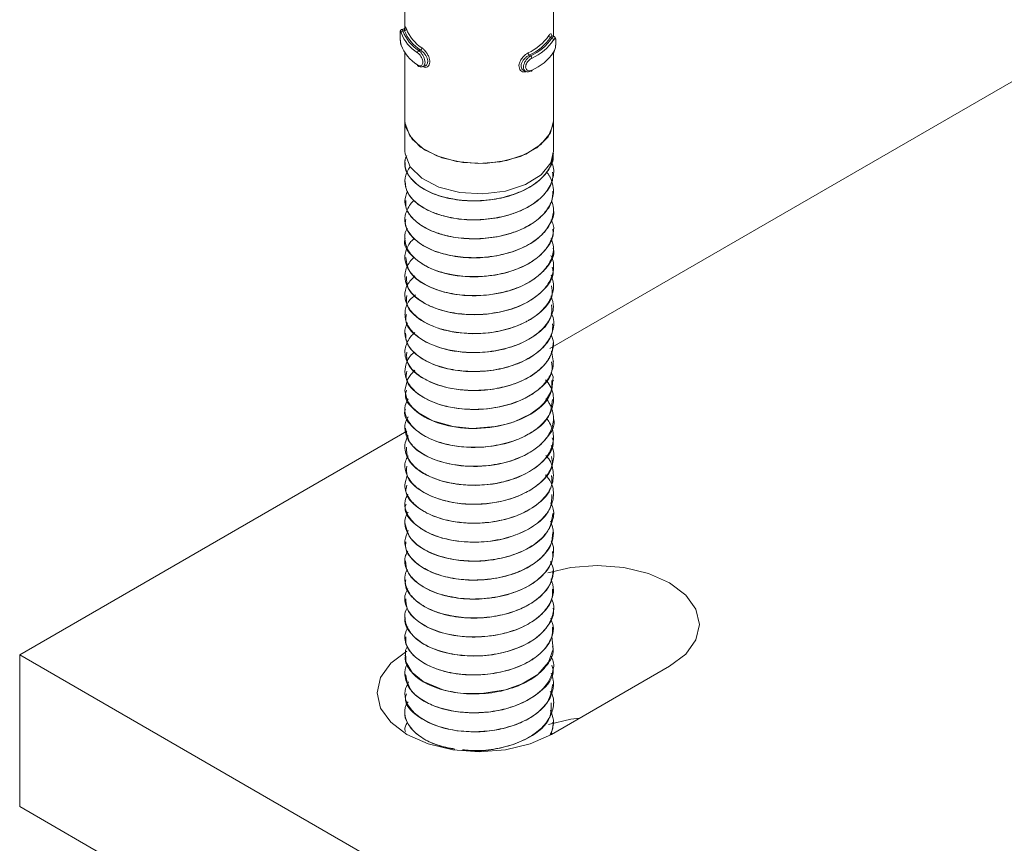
# Model space of a CAD drawing. Header units: millimetres. Extents: x -480 to 1549, y -2911 to -293.
# Tile 29 of 106: x -461 to -407, y -1795 to -1751. Entities that reach past the tile are written whole.
import ezdxf

# ---------------------------------------------------------------- set-up
doc = ezdxf.new("R2010")
doc.units = ezdxf.units.MM

msp = doc.modelspace()

# ---------------------------------------------------------------- linework, layer by layer
at = {"color": 7, "linetype": 'Continuous', "lineweight": 15}
for p, q in [((-363.716, -1729.349), (-431.969, -1768.75)), ((-439.781, -1747.925), (-439.781, -1751.502)), ((-431.781, -1751.942), (-431.781, -1747.912)), ((-439.833, -1751.54), (-439.952, -1751.572)), ((-439.802, -1751.641), (-439.886, -1751.664)), ((-431.941, -1752.009), (-431.864, -1752.039)), ((-431.743, -1751.957), (-431.853, -1751.914)), ((-438.945, -1752.684), (-439.029, -1752.708)), ((-439.781, -1752.824), (-439.781, -1756.487)), ((-433.077, -1752.959), (-433, -1752.989)), ((-431.781, -1756.487), (-431.781, -1752.811)), ((-438.831, -1753.58), (-438.712, -1753.547)), ((-433.36, -1753.792), (-433.25, -1753.836)), ((-439.781, -1756.487), (-439.781, -1758.12)), ((-431.781, -1758.12), (-431.781, -1756.487)), ((-431.781, -1758.235), (-431.781, -1758.227)), ((-439.781, -1758.737), (-439.781, -1758.745)), ((-431.781, -1759.256), (-431.781, -1759.248)), ((-439.781, -1759.758), (-439.781, -1759.766)), ((-431.781, -1760.276), (-431.781, -1760.268)), ((-439.781, -1760.779), (-439.781, -1760.787)), ((-431.781, -1761.297), (-431.781, -1761.289)), ((-439.781, -1761.799), (-439.781, -1761.807)), ((-431.781, -1762.318), (-431.781, -1762.31)), ((-439.781, -1762.82), (-439.781, -1762.828)), ((-431.781, -1763.339), (-431.781, -1763.33)), ((-439.781, -1763.841), (-439.781, -1763.849)), ((-431.781, -1764.359), (-431.781, -1764.351)), ((-439.781, -1764.861), (-439.781, -1764.869)), ((-431.781, -1765.38), (-431.781, -1765.372)), ((-439.781, -1765.882), (-439.781, -1765.89)), ((-431.781, -1766.4), (-431.781, -1766.393)), ((-439.781, -1766.903), (-439.781, -1766.91)), ((-431.781, -1767.421), (-431.781, -1767.413)), ((-439.781, -1767.923), (-439.781, -1767.932)), ((-431.781, -1768.442), (-431.781, -1768.434)), ((-439.781, -1768.944), (-439.781, -1768.952)), ((-431.781, -1769.462), (-431.781, -1769.454)), ((-439.781, -1769.965), (-439.781, -1769.972)), ((-431.781, -1770.483), (-431.781, -1770.475)), ((-439.781, -1770.986), (-439.781, -1770.993)), ((-431.781, -1771.504), (-431.781, -1771.496)), ((-439.781, -1772.006), (-439.781, -1772.014)), ((-431.781, -1772.525), (-431.781, -1772.516)), ((-439.684, -1773.205), (-460.529, -1785.238)), ((-439.781, -1773.027), (-439.781, -1773.035)), ((-431.781, -1773.545), (-431.781, -1773.537)), ((-439.781, -1774.047), (-439.781, -1774.056)), ((-431.781, -1774.566), (-431.781, -1774.558)), ((-439.781, -1775.068), (-439.781, -1775.076)), ((-431.781, -1775.586), (-431.781, -1775.578)), ((-439.781, -1776.089), (-439.781, -1776.096)), ((-431.781, -1776.607), (-431.781, -1776.599)), ((-439.781, -1777.11), (-439.781, -1777.117)), ((-431.781, -1777.628), (-431.781, -1777.62)), ((-439.781, -1778.13), (-439.781, -1778.139)), ((-431.781, -1778.649), (-431.781, -1778.641)), ((-439.781, -1779.151), (-439.781, -1779.159)), ((-431.781, -1779.669), (-431.781, -1779.661)), ((-439.781, -1780.171), (-439.781, -1780.18)), ((-431.781, -1780.69), (-431.781, -1780.682)), ((-439.781, -1781.192), (-439.781, -1781.2)), ((-431.781, -1781.711), (-431.781, -1781.703)), ((-439.781, -1782.213), (-439.781, -1782.221)), ((-431.781, -1782.732), (-431.781, -1782.723)), ((-439.781, -1783.233), (-439.781, -1783.242)), ((-431.781, -1783.752), (-431.781, -1783.744)), ((-439.781, -1784.254), (-439.781, -1784.262)), ((-431.781, -1784.773), (-431.781, -1784.765)), ((-460.529, -1785.238), (-354.463, -1846.469)), ((-460.529, -1793.404), (-460.529, -1785.238)), ((-439.781, -1785.275), (-439.781, -1785.283)), ((-431.892, -1789.524), (-425.528, -1785.85)), ((-431.781, -1785.794), (-431.781, -1785.785)), ((-439.781, -1786.296), (-439.781, -1786.304)), ((-431.781, -1786.814), (-431.781, -1786.806)), ((-439.781, -1787.316), (-439.781, -1787.324)), ((-431.781, -1787.834), (-431.781, -1787.827)), ((-439.781, -1788.337), (-439.781, -1788.345)), ((-431.781, -1788.855), (-431.781, -1788.847)), ((-439.781, -1789.358), (-439.781, -1789.366)), ((-431.888, -1789.383), (-431.871, -1789.513)), ((-460.529, -1793.404), (-354.463, -1854.634))]:
    msp.add_line(p, q, dxfattribs=at)
at = {"color": 8, "linetype": 'Continuous', "lineweight": 15, "flags": 128}
msp.add_lwpolyline([(-439.95, -1751.578), (-439.935, -1751.578), (-439.899, -1751.634), (-439.886, -1751.664), (-439.886, -1751.664), (-439.886, -1751.664)], dxfattribs=at)
at = {"color": 7, "linetype": 'Continuous', "lineweight": 15, "flags": 128}
for points in [[(-431.85, -1751.92), (-431.873, -1751.917), (-431.917, -1751.968), (-431.941, -1752.009), (-431.941, -1752.009), (-431.941, -1752.009)], [(-438.712, -1753.547), (-438.615, -1753.489), (-438.558, -1753.384), (-438.552, -1753.254), (-438.588, -1753.116), (-438.661, -1752.976), (-438.765, -1752.84), (-438.889, -1752.724), (-438.945, -1752.684), (-438.945, -1752.684), (-438.945, -1752.684)], [(-432.935, -1753.768), (-432.937, -1753.783), (-432.94, -1753.796), (-432.946, -1753.806), (-432.954, -1753.813), (-432.964, -1753.817), (-432.975, -1753.817), (-432.988, -1753.813), (-433, -1753.806)], [(-439.781, -1756.487), (-439.741, -1756.812), (-439.395, -1757.476), (-438.723, -1758.051), (-437.785, -1758.485), (-436.666, -1758.739), (-435.467, -1758.789), (-434.296, -1758.631), (-433.26, -1758.28), (-432.451, -1757.767), (-431.943, -1757.138), (-431.781, -1756.487)], [(-439.781, -1756.487), (-439.772, -1756.634), (-439.52, -1757.307), (-438.935, -1757.907), (-438.07, -1758.381), (-437.001, -1758.686), (-435.824, -1758.796), (-434.643, -1758.701), (-433.563, -1758.409), (-432.681, -1757.946), (-432.073, -1757.354), (-431.795, -1756.684), (-431.781, -1756.487)], [(-439.781, -1758.12), (-439.773, -1758.264), (-439.504, -1758.964), (-438.876, -1759.582), (-437.95, -1760.06), (-436.816, -1760.35), (-435.581, -1760.426), (-434.366, -1760.28), (-433.287, -1759.925), (-432.448, -1759.397), (-431.93, -1758.746), (-431.781, -1758.12)], [(-431.897, -1770.015), (-431.794, -1770.276), (-431.868, -1770.989), (-432.218, -1771.601), (-432.315, -1771.713), (-432.505, -1771.899), (-433.005, -1772.268), (-433.9, -1772.688), (-434.319, -1772.818), (-434.914, -1772.948), (-436.158, -1773.045), (-437.177, -1772.951), (-438.28, -1772.643), (-439.07, -1772.201), (-439.353, -1771.948), (-439.475, -1771.806), (-439.53, -1771.731), (-439.557, -1771.691), (-439.57, -1771.671), (-439.576, -1771.661), (-439.578, -1771.659), (-439.578, -1771.658), (-439.579, -1771.657), (-439.579, -1771.657), (-439.579, -1771.656), (-439.579, -1771.656), (-439.579, -1771.656), (-439.579, -1771.656), (-439.579, -1771.656), (-439.579, -1771.656), (-439.581, -1771.654), (-439.583, -1771.651), (-439.589, -1771.64), (-439.611, -1771.602), (-439.682, -1771.459), (-439.78, -1771.016), (-439.639, -1770.42), (-439.469, -1770.155), (-439.245, -1769.916), (-439.241, -1769.913)], [(-425.528, -1785.85), (-424.654, -1785.193), (-424.104, -1784.427), (-423.917, -1783.605), (-424.104, -1782.784), (-424.654, -1782.018), (-425.528, -1781.36), (-426.667, -1780.856), (-427.993, -1780.538), (-429.417, -1780.43), (-430.84, -1780.538), (-432.089, -1780.83)], [(-431.875, -1784.236), (-431.87, -1784.244), (-431.79, -1784.934), (-432.04, -1785.64), (-432.626, -1786.292), (-433.466, -1786.803), (-434.36, -1787.118), (-435.634, -1787.321), (-436.781, -1787.296), (-437.058, -1787.26), (-437.195, -1787.238), (-437.262, -1787.225), (-437.296, -1787.219), (-437.304, -1787.217), (-437.306, -1787.217), (-437.307, -1787.217), (-437.308, -1787.217), (-437.308, -1787.217), (-437.308, -1787.217), (-437.308, -1787.217), (-437.308, -1787.217), (-437.308, -1787.217), (-437.309, -1787.216), (-437.313, -1787.216), (-437.444, -1787.189), (-437.683, -1787.131), (-438.791, -1786.679), (-439.39, -1786.197), (-439.728, -1785.622), (-439.743, -1784.983), (-439.635, -1784.771)], [(-439.67, -1785.034), (-440.544, -1785.692), (-441.093, -1786.457), (-441.281, -1787.279), (-441.093, -1788.101), (-440.544, -1788.867), (-439.67, -1789.524), (-438.531, -1790.029), (-437.204, -1790.346), (-435.781, -1790.454), (-434.357, -1790.346), (-433.031, -1790.029), (-431.892, -1789.524)], [(-430.365, -1788.643), (-430.84, -1788.704), (-432.054, -1788.985)]]:
    msp.add_lwpolyline(points, dxfattribs=at)
at = {"color": 7, "linetype": 'Continuous', "lineweight": 15}
for centre, radius, start, end in [((-439.882, -1751.768), 0.104, 92.5423, 173.7597), ((-437.926, -1750.928), 2.094, 200.5906, 238.2112), ((-439.808, -1751.537), 0.105, 273.186, 353.7293), ((-437.756, -1750.834), 2.199, 201.5255, 237.2763), ((-437.708, -1750.761), 2.145, 201.5251, 237.2767), ((-437.974, -1751.001), 2.147, 200.5921, 238.2108), ((-434.33, -1750.287), 2.81, 294.9913, 324.7939), ((-434.294, -1750.348), 2.88, 294.9902, 324.7939), ((-434.123, -1750.491), 2.739, 294.2013, 325.5828), ((-434.087, -1750.553), 2.809, 294.2021, 325.5859), ((-431.92, -1751.896), 0.115, 185.5656, 259.6067), ((-431.883, -1752.152), 0.114, 5.5978, 80.2455), ((-437.974, -1751.655), 2.147, 200.5921, 238.2108), ((-438.962, -1752.835), 0.144, 117.8622, 176.7595), ((-439.01, -1752.558), 0.142, 297.1055, 356.6958), ((-432.98, -1752.828), 0.163, 182.1177, 233.4733), ((-433.101, -1753.121), 0.165, 2.0663, 52.6653), ((-434.087, -1751.206), 2.809, 294.2021, 325.5859), ((-439.054, -1753.484), 0.0516, 175.3453, 235.623)]:
    msp.add_arc(centre, radius, start, end, dxfattribs=at)
for points, knots in [([(-439.951, -1751.573), (-439.953, -1751.573), (-439.968, -1751.575), (-439.99, -1751.59), (-440.012, -1751.614), (-440.024, -1751.638), (-440.032, -1751.665), (-440.038, -1751.709), (-440.041, -1751.791), (-440.04, -1751.929), (-440.034, -1752.08), (-440.021, -1752.238), (-440.003, -1752.359), (-439.986, -1752.409), (-439.981, -1752.425)], [0, 0, 0, 0, 0.005797, 0.043088, 0.075144, 0.106566, 0.142644, 0.213759, 0.366787, 0.496294, 0.631087, 0.772649, 0.930089, 1, 1, 1, 1]), ([(-439.985, -1751.757), (-439.987, -1751.748), (-439.999, -1751.713), (-440.015, -1751.676), (-440.029, -1751.672), (-440.037, -1751.709), (-440.04, -1751.785), (-440.04, -1751.896), (-440.036, -1752.033), (-440.027, -1752.178), (-440.01, -1752.314), (-439.993, -1752.378), (-439.985, -1752.41)], [0, 0, 0, 0, 0.037288, 0.149831, 0.256275, 0.356432, 0.453449, 0.553209, 0.660013, 0.772413, 0.885933, 1, 1, 1, 1]), ([(-439.771, -1751.485), (-439.771, -1751.484), (-439.771, -1751.482), (-439.774, -1751.495), (-439.79, -1751.516), (-439.812, -1751.535), (-439.829, -1751.537), (-439.833, -1751.538)], [0, 0, 0, 0, 0.152205, 0.429341, 0.651229, 0.90643, 1, 1, 1, 1]), ([(-439.802, -1751.641), (-439.802, -1751.641), (-439.819, -1751.611), (-439.819, -1751.562), (-439.832, -1751.529), (-439.833, -1751.54), (-439.833, -1751.54)], [0, 0, 0, 0, 0.000191, 0.47052, 0.993612, 1, 1, 1, 1]), ([(-439.777, -1751.631), (-439.777, -1751.618), (-439.777, -1751.547), (-439.773, -1751.47), (-439.762, -1751.425), (-439.739, -1751.451), (-439.715, -1751.517), (-439.704, -1751.548)], [0, 0, 0, 0, 0.058483, 0.29768, 0.543535, 0.784229, 1, 1, 1, 1]), ([(-432.034, -1751.907), (-432.023, -1751.891), (-431.988, -1751.84), (-431.939, -1751.796), (-431.898, -1751.808), (-431.876, -1751.858), (-431.871, -1751.918), (-431.87, -1751.938)], [0, 0, 0, 0, 0.1215275, 0.390909, 0.6468921, 0.8884109, 1, 1, 1, 1]), ([(-431.779, -1752.819), (-431.769, -1752.804), (-431.735, -1752.755), (-431.693, -1752.623), (-431.66, -1752.455), (-431.643, -1752.292), (-431.642, -1752.147), (-431.656, -1752.058), (-431.689, -1751.989), (-431.728, -1751.968), (-431.744, -1751.959)], [0, 0, 0, 0, 0.070107, 0.244479, 0.398447, 0.539874, 0.689519, 0.850078, 0.937969, 1, 1, 1, 1]), ([(-431.77, -1752.794), (-431.764, -1752.785), (-431.743, -1752.747), (-431.709, -1752.662), (-431.677, -1752.534), (-431.656, -1752.402), (-431.645, -1752.277), (-431.646, -1752.168), (-431.658, -1752.09), (-431.683, -1752.058), (-431.721, -1752.071), (-431.753, -1752.117), (-431.77, -1752.141)], [0, 0, 0, 0, 0.037284, 0.149826, 0.25629, 0.356425, 0.453443, 0.553204, 0.660001, 0.77243, 0.885919, 1, 1, 1, 1]), ([(-439.106, -1753.48), (-439.095, -1753.486), (-439.053, -1753.513), (-438.98, -1753.535), (-438.899, -1753.52), (-438.84, -1753.468), (-438.808, -1753.385), (-438.809, -1753.275), (-438.847, -1753.147), (-438.917, -1753.018), (-439.008, -1752.903), (-439.073, -1752.852), (-439.106, -1752.827)], [0, 0, 0, 0, 0.0372971, 0.1498033, 0.2562896, 0.3564148, 0.4534382, 0.5532009, 0.6600036, 0.7723989, 0.8859134, 1, 1, 1, 1]), ([(-433.077, -1752.959), (-433.077, -1752.959), (-433.116, -1752.981), (-433.215, -1753.032), (-433.347, -1753.15), (-433.46, -1753.294), (-433.524, -1753.448), (-433.532, -1753.588), (-433.488, -1753.699), (-433.425, -1753.768), (-433.373, -1753.783), (-433.358, -1753.787)], [0, 0, 0, 0, 0.000048, 0.131368, 0.277465, 0.424936, 0.566164, 0.69648, 0.821037, 0.949268, 1, 1, 1, 1]), ([(-433, -1753.806), (-433, -1753.806), (-433.042, -1753.83), (-433.132, -1753.859), (-433.252, -1753.847), (-433.344, -1753.779), (-433.392, -1753.668), (-433.393, -1753.532), (-433.353, -1753.388), (-433.276, -1753.245), (-433.169, -1753.113), (-433.072, -1753.031), (-433.014, -1752.997), (-433, -1752.989), (-433, -1752.989)], [0, 0, 0, 0, 0.000038, 0.112215, 0.224488, 0.337095, 0.445586, 0.547535, 0.646175, 0.746787, 0.852428, 0.963249, 0.999962, 1, 1, 1, 1]), ([(-432.935, -1753.115), (-432.948, -1753.121), (-432.997, -1753.147), (-433.082, -1753.212), (-433.176, -1753.316), (-433.244, -1753.429), (-433.28, -1753.544), (-433.279, -1753.653), (-433.235, -1753.743), (-433.155, -1753.798), (-433.049, -1753.811), (-432.973, -1753.783), (-432.935, -1753.768)], [0, 0, 0, 0, 0.037285, 0.149828, 0.25628, 0.356434, 0.45345, 0.55321, 0.659998, 0.772416, 0.885915, 1, 1, 1, 1]), ([(-439.08, -1753.522), (-439.062, -1753.536), (-439.008, -1753.576), (-438.915, -1753.599), (-438.854, -1753.58), (-438.834, -1753.574)], [0, 0, 0, 0, 0.257193, 0.758623, 1, 1, 1, 1]), ([(-439.757, -1758.747), (-439.764, -1758.78), (-439.821, -1759.031), (-439.573, -1759.495), (-439.007, -1760.068), (-438.115, -1760.508), (-437.018, -1760.772), (-435.805, -1760.837), (-434.594, -1760.683), (-433.489, -1760.328), (-432.585, -1759.796), (-432.007, -1759.13), (-431.747, -1758.586), (-431.802, -1758.289), (-431.811, -1758.237)], [0, 0, 0, 0, 0.015083, 0.1126, 0.207948, 0.305055, 0.401937, 0.497433, 0.594992, 0.690655, 0.787321, 0.884577, 0.97986, 1, 1, 1, 1]), ([(-431.786, -1758.227), (-431.814, -1758.455), (-431.87, -1758.924), (-432.309, -1759.502), (-432.787, -1759.89), (-433.347, -1760.23), (-433.834, -1760.43), (-434.298, -1760.565), (-434.664, -1760.66), (-435.384, -1760.788), (-436.319, -1760.816), (-437.031, -1760.734), (-437.385, -1760.664), (-437.844, -1760.561), (-438.528, -1760.328), (-439.268, -1759.846), (-439.673, -1759.321), (-439.778, -1758.925), (-439.782, -1758.722), (-439.778, -1758.662), (-439.771, -1758.555), (-439.725, -1758.462), (-439.683, -1758.376)], [0, 0, 0, 0, 0.083805, 0.171588, 0.228318, 0.260348, 0.34692, 0.356869, 0.374971, 0.435535, 0.523567, 0.584227, 0.601682, 0.610522, 0.699215, 0.786423, 0.873926, 0.93706, 0.954602, 0.959855, 0.962761, 1, 1, 1, 1]), ([(-431.897, -1758.702), (-431.881, -1758.729), (-431.735, -1758.984), (-431.765, -1759.526), (-432.041, -1760.224), (-432.659, -1760.852), (-433.507, -1761.346), (-434.567, -1761.687), (-435.726, -1761.843), (-436.892, -1761.799), (-437.836, -1761.596), (-438.453, -1761.351), (-438.987, -1761.06), (-439.296, -1760.801), (-439.496, -1760.553), (-439.633, -1760.358), (-439.803, -1759.973), (-439.783, -1759.471), (-439.615, -1759.117), (-439.505, -1758.977), (-439.499, -1758.969)], [0, 0, 0, 0, 0.009569, 0.087508, 0.169777, 0.242866, 0.32061, 0.397598, 0.47615, 0.553155, 0.630879, 0.681267, 0.709477, 0.78614, 0.795001, 0.811048, 0.864604, 0.942562, 0.996765, 1, 1, 1, 1]), ([(-432.165, -1759.249), (-432.119, -1759.293), (-432.073, -1759.337), (-432.043, -1759.386), (-432.04, -1759.391), (-432.03, -1759.407), (-431.995, -1759.466), (-431.877, -1759.692), (-431.742, -1760.152), (-431.821, -1760.812), (-432.239, -1761.492), (-432.728, -1761.893), (-433.037, -1762.082), (-433.121, -1762.131), (-433.4, -1762.285), (-434.017, -1762.548), (-435.016, -1762.792), (-436.189, -1762.87), (-436.987, -1762.786), (-437.45, -1762.692), (-437.802, -1762.61), (-438.423, -1762.405), (-439.139, -1761.997), (-439.645, -1761.432), (-439.848, -1760.836), (-439.712, -1760.451), (-439.649, -1760.273)], [0, 0, 0, 0, 0.0163062, 0.0165166, 0.0168654, 0.0179944, 0.0219633, 0.0367501, 0.0936142, 0.1698004, 0.245687, 0.3228857, 0.3256296, 0.3302956, 0.3453946, 0.3985834, 0.4751901, 0.5513478, 0.6275018, 0.6352837, 0.6507637, 0.7047353, 0.7811638, 0.8568334, 0.9340462, 1, 1, 1, 1]), ([(-439.762, -1759.765), (-439.741, -1759.959), (-439.697, -1760.369), (-439.188, -1760.944), (-438.383, -1761.426), (-437.332, -1761.74), (-436.139, -1761.862), (-434.916, -1761.767), (-433.772, -1761.463), (-432.804, -1760.976), (-432.131, -1760.341), (-431.788, -1759.743), (-431.817, -1759.376), (-431.827, -1759.256)], [0, 0, 0, 0, 0.086343, 0.182231, 0.278608, 0.375979, 0.471225, 0.568551, 0.665031, 0.760822, 0.858346, 0.953732, 1, 1, 1, 1]), ([(-439.737, -1760.786), (-439.74, -1760.921), (-439.75, -1761.273), (-439.353, -1761.81), (-438.63, -1762.331), (-437.635, -1762.693), (-436.471, -1762.87), (-435.244, -1762.835), (-434.069, -1762.585), (-433.044, -1762.146), (-432.282, -1761.545), (-431.835, -1760.898), (-431.821, -1760.462), (-431.815, -1760.275)], [0, 0, 0, 0, 0.059836, 0.156567, 0.252133, 0.349676, 0.445206, 0.541981, 0.639129, 0.73442, 0.831891, 0.927911, 1, 1, 1, 1]), ([(-431.878, -1760.791), (-431.836, -1760.926), (-431.78, -1761.108), (-431.78, -1761.305), (-431.783, -1761.373), (-431.8, -1761.63), (-431.9, -1761.954), (-432.189, -1762.398), (-432.583, -1762.821), (-433.041, -1763.122), (-433.354, -1763.274), (-433.365, -1763.28), (-433.405, -1763.299), (-433.555, -1763.369), (-433.867, -1763.497), (-434.205, -1763.604), (-434.497, -1763.678), (-434.87, -1763.763), (-435.601, -1763.868), (-436.656, -1763.866), (-437.756, -1763.671), (-438.412, -1763.416), (-438.759, -1763.223), (-439.01, -1763.071), (-439.416, -1762.744), (-439.764, -1762.21), (-439.822, -1761.58), (-439.577, -1761.101), (-439.37, -1760.836), (-439.284, -1760.768), (-439.278, -1760.763)], [0, 0, 0, 0, 0.043126, 0.058047, 0.062351, 0.06455, 0.139089, 0.165123, 0.21516, 0.291083, 0.29137, 0.291928, 0.293861, 0.300985, 0.328256, 0.365815, 0.373564, 0.388896, 0.442234, 0.517541, 0.592533, 0.668831, 0.676409, 0.691418, 0.743653, 0.819358, 0.895426, 0.969899, 0.997882, 1, 1, 1, 1]), ([(-439.739, -1761.809), (-439.75, -1761.883), (-439.795, -1762.175), (-439.493, -1762.67), (-438.86, -1763.224), (-437.925, -1763.633), (-436.798, -1763.863), (-435.576, -1763.887), (-434.377, -1763.693), (-433.304, -1763.304), (-432.447, -1762.742), (-431.938, -1762.059), (-431.723, -1761.553), (-431.783, -1761.303), (-431.785, -1761.298)], [0, 0, 0, 0, 0.033231, 0.130545, 0.225805, 0.323205, 0.419542, 0.515489, 0.612998, 0.708335, 0.805443, 0.902307, 0.997799, 1, 1, 1, 1]), ([(-431.911, -1761.823), (-431.867, -1761.91), (-431.721, -1762.199), (-431.808, -1762.745), (-432.127, -1763.402), (-432.786, -1764.009), (-433.672, -1764.474), (-434.613, -1764.747), (-435.384, -1764.856), (-436.188, -1764.896), (-436.854, -1764.848), (-437.57, -1764.714), (-438.244, -1764.52), (-438.992, -1764.145), (-439.378, -1763.78), (-439.518, -1763.583), (-439.529, -1763.568), (-439.564, -1763.517), (-439.684, -1763.323), (-439.804, -1762.93), (-439.813, -1762.525), (-439.653, -1762.309), (-439.634, -1762.284)], [0, 0, 0, 0, 0.030456, 0.101829, 0.180238, 0.261908, 0.342159, 0.416703, 0.473305, 0.504775, 0.584596, 0.612557, 0.666049, 0.746603, 0.827155, 0.827797, 0.829041, 0.833315, 0.849022, 0.908966, 0.989618, 1, 1, 1, 1]), ([(-439.763, -1762.83), (-439.769, -1762.845), (-439.903, -1763.177), (-439.4, -1763.852), (-438.263, -1764.594), (-436.533, -1764.954), (-434.678, -1764.83), (-433.024, -1764.245), (-432.098, -1763.394), (-431.76, -1762.712), (-431.808, -1762.393), (-431.819, -1762.319)], [0, 0, 0, 0, 0.006712, 0.152302, 0.296491, 0.440867, 0.586295, 0.729923, 0.875817, 0.971485, 1, 1, 1, 1]), ([(-431.907, -1762.818), (-431.852, -1762.976), (-431.716, -1763.367), (-431.884, -1764.008), (-432.296, -1764.596), (-432.777, -1764.986), (-433.334, -1765.327), (-433.818, -1765.528), (-434.283, -1765.664), (-434.648, -1765.76), (-435.366, -1765.889), (-436.417, -1765.925), (-437.54, -1765.767), (-438.513, -1765.438), (-439.258, -1764.958), (-439.671, -1764.43), (-439.778, -1764.032), (-439.782, -1763.827), (-439.779, -1763.772), (-439.778, -1763.756), (-439.76, -1763.546), (-439.657, -1763.269), (-439.442, -1762.96), (-439.32, -1762.856), (-439.269, -1762.813)], [0, 0, 0, 0, 0.050526, 0.125287, 0.200693, 0.250066, 0.276988, 0.351395, 0.360153, 0.375774, 0.427532, 0.503218, 0.577762, 0.653975, 0.728966, 0.804123, 0.859819, 0.874538, 0.878604, 0.879813, 0.880473, 0.954944, 0.981104, 1, 1, 1, 1]), ([(-439.733, -1763.844), (-439.691, -1764.13), (-439.601, -1764.74), (-438.498, -1765.507), (-436.872, -1765.942), (-435.008, -1765.91), (-433.281, -1765.401), (-432.155, -1764.507), (-431.658, -1763.734), (-431.792, -1763.357), (-431.798, -1763.341)], [0, 0, 0, 0, 0.126661, 0.270402, 0.415689, 0.560306, 0.704381, 0.850134, 0.993735, 1, 1, 1, 1]), ([(-431.922, -1763.735), (-431.898, -1763.782), (-431.759, -1764.06), (-431.754, -1764.6), (-431.968, -1765.154), (-432.3, -1765.589), (-432.733, -1765.997), (-433.492, -1766.442), (-434.549, -1766.786), (-435.707, -1766.946), (-436.873, -1766.905), (-437.823, -1766.703), (-438.442, -1766.459), (-438.978, -1766.17), (-439.288, -1765.913), (-439.49, -1765.665), (-439.629, -1765.47), (-439.799, -1765.087), (-439.794, -1764.626), (-439.607, -1764.224), (-439.468, -1763.99), (-439.315, -1763.877), (-439.275, -1763.848)], [0, 0, 0, 0, 0.015392, 0.09068, 0.164379, 0.192325, 0.239924, 0.314703, 0.388692, 0.464214, 0.538281, 0.612967, 0.662041, 0.68855, 0.762258, 0.770986, 0.786477, 0.837675, 0.912656, 0.949386, 0.986685, 1, 1, 1, 1]), ([(-439.691, -1764.865), (-439.688, -1765.092), (-439.682, -1765.642), (-438.739, -1766.406), (-437.199, -1766.916), (-435.342, -1766.974), (-433.566, -1766.547), (-432.307, -1765.71), (-431.711, -1764.897), (-431.831, -1764.447), (-431.853, -1764.365)], [0, 0, 0, 0, 0.1004115, 0.2440333, 0.3899024, 0.5338692, 0.6787238, 0.8238285, 0.9676776, 1, 1, 1, 1]), ([(-431.906, -1764.803), (-431.861, -1764.929), (-431.73, -1765.29), (-431.823, -1765.905), (-432.228, -1766.585), (-432.733, -1767.002), (-433.105, -1767.226), (-433.395, -1767.385), (-434.006, -1767.648), (-434.997, -1767.893), (-436.17, -1767.974), (-436.971, -1767.892), (-437.436, -1767.798), (-437.789, -1767.717), (-438.411, -1767.514), (-439.126, -1767.109), (-439.646, -1766.543), (-439.832, -1765.927), (-439.715, -1765.327), (-439.393, -1764.992), (-439.247, -1764.84)], [0, 0, 0, 0, 0.040444, 0.115125, 0.189438, 0.265079, 0.273323, 0.288449, 0.339272, 0.414298, 0.488923, 0.563542, 0.571514, 0.586795, 0.639202, 0.714115, 0.788223, 0.863872, 0.938072, 1, 1, 1, 1]), ([(-439.677, -1765.89), (-439.696, -1766.055), (-439.753, -1766.544), (-438.959, -1767.294), (-437.517, -1767.875), (-435.679, -1768.021), (-433.865, -1767.677), (-432.485, -1766.906), (-431.77, -1766.056), (-431.856, -1765.533), (-431.881, -1765.382)], [0, 0, 0, 0, 0.073789, 0.217649, 0.36359, 0.507246, 0.652901, 0.797176, 0.941616, 1, 1, 1, 1]), ([(-431.906, -1765.915), (-431.845, -1766.117), (-431.716, -1766.539), (-431.962, -1767.226), (-432.515, -1767.896), (-433.313, -1768.389), (-434.289, -1768.759), (-435.386, -1768.97), (-436.58, -1768.972), (-437.709, -1768.789), (-438.657, -1768.435), (-439.237, -1768.007), (-439.516, -1767.681), (-439.761, -1767.28), (-439.82, -1766.747), (-439.625, -1766.191), (-439.318, -1765.95), (-439.208, -1765.865)], [0, 0, 0, 0, 0.064153, 0.134395, 0.218156, 0.297351, 0.347794, 0.43754, 0.513807, 0.578337, 0.669122, 0.739104, 0.770005, 0.80021, 0.893303, 0.961831, 1, 1, 1, 1]), ([(-439.691, -1766.914), (-439.716, -1767.019), (-439.817, -1767.446), (-439.155, -1768.17), (-437.823, -1768.819), (-436.019, -1769.053), (-434.177, -1768.794), (-432.689, -1768.092), (-431.836, -1767.212), (-431.869, -1766.616), (-431.881, -1766.398)], [0, 0, 0, 0, 0.047077, 0.191511, 0.337025, 0.480722, 0.626687, 0.77046, 0.91577, 1, 1, 1, 1]), ([(-431.908, -1766.861), (-431.884, -1766.903), (-431.712, -1767.202), (-431.776, -1767.766), (-432.115, -1768.496), (-432.776, -1769.109), (-433.678, -1769.577), (-434.775, -1769.899), (-435.906, -1770.013), (-437.014, -1769.939), (-438.051, -1769.712), (-438.958, -1769.281), (-439.575, -1768.695), (-439.819, -1768.088), (-439.781, -1767.628), (-439.654, -1767.401), (-439.635, -1767.366)], [0, 0, 0, 0, 0.0147428, 0.1061005, 0.1813323, 0.2694184, 0.3449897, 0.4195206, 0.5143728, 0.5755653, 0.6514405, 0.747843, 0.8256758, 0.9087739, 0.9858233, 1, 1, 1, 1]), ([(-439.743, -1767.93), (-439.739, -1768.087), (-439.731, -1768.461), (-439.295, -1769.013), (-438.541, -1769.52), (-437.524, -1769.864), (-436.349, -1770.022), (-435.123, -1769.964), (-433.957, -1769.694), (-432.953, -1769.237), (-432.224, -1768.623), (-431.817, -1767.993), (-431.821, -1767.582), (-431.823, -1767.42)], [0, 0, 0, 0, 0.069659, 0.166096, 0.261914, 0.359429, 0.45479, 0.551803, 0.648739, 0.744153, 0.84168, 0.937403, 1, 1, 1, 1]), ([(-431.907, -1767.988), (-431.852, -1768.134), (-431.713, -1768.499), (-431.876, -1769.054), (-432.289, -1769.72), (-433.051, -1770.319), (-434.12, -1770.753), (-435.235, -1770.986), (-436.34, -1771.029), (-437.491, -1770.883), (-438.484, -1770.56), (-439.187, -1770.105), (-439.682, -1769.545), (-439.861, -1768.904), (-439.646, -1768.344), (-439.413, -1768.031), (-439.292, -1767.926), (-439.249, -1767.888)], [0, 0, 0, 0, 0.0469824, 0.1177556, 0.174316, 0.2719176, 0.3496174, 0.4181861, 0.4966151, 0.5626839, 0.6504765, 0.7242024, 0.7777983, 0.8770248, 0.9545031, 0.9836342, 1, 1, 1, 1]), ([(-439.684, -1768.949), (-439.69, -1769.156), (-439.705, -1769.688), (-438.81, -1770.448), (-437.302, -1770.981), (-435.644, -1771.057), (-434.263, -1770.807), (-433.204, -1770.4), (-432.391, -1769.823), (-431.869, -1769.148), (-431.818, -1768.669), (-431.794, -1768.441)], [0, 0, 0, 0, 0.091814, 0.235105, 0.380679, 0.524146, 0.621784, 0.717264, 0.814768, 0.911578, 1, 1, 1, 1]), ([(-431.887, -1768.892), (-431.827, -1769.165), (-431.718, -1769.66), (-432.031, -1770.407), (-432.599, -1771.013), (-433.449, -1771.522), (-434.47, -1771.875), (-435.678, -1772.05), (-436.811, -1772.011), (-437.904, -1771.795), (-438.81, -1771.412), (-439.48, -1770.855), (-439.786, -1770.289), (-439.789, -1769.676), (-439.596, -1769.228), (-439.332, -1768.991), (-439.284, -1768.948)], [0, 0, 0, 0, 0.0857276, 0.1555267, 0.2392273, 0.3007676, 0.3806936, 0.4598901, 0.5358941, 0.5996807, 0.6882858, 0.7598593, 0.8386774, 0.8990483, 0.9817237, 1, 1, 1, 1]), ([(-439.679, -1769.974), (-439.701, -1770.12), (-439.774, -1770.59), (-439.023, -1771.332), (-437.615, -1771.935), (-435.786, -1772.109), (-433.962, -1771.792), (-432.547, -1771.042), (-431.79, -1770.182), (-431.861, -1769.635), (-431.884, -1769.463)], [0, 0, 0, 0, 0.06537, 0.209371, 0.355233, 0.498863, 0.64467, 0.788751, 0.933446, 1, 1, 1, 1]), ([(-432.205, -1770.426), (-432.115, -1770.538), (-431.821, -1770.907), (-431.724, -1771.56), (-431.899, -1772.159), (-432.199, -1772.623), (-432.489, -1772.922), (-432.785, -1773.147), (-433.022, -1773.304), (-433.473, -1773.558), (-434.294, -1773.867), (-435.437, -1774.072), (-436.566, -1774.076), (-437.693, -1773.897), (-438.646, -1773.543), (-439.381, -1773.008), (-439.752, -1772.428), (-439.834, -1771.883), (-439.672, -1771.577), (-439.61, -1771.461)], [0, 0, 0, 0, 0.0392463, 0.1291307, 0.2000822, 0.2307666, 0.2861586, 0.3084881, 0.321039, 0.3531632, 0.4257986, 0.5036736, 0.5791426, 0.6438238, 0.7345436, 0.8051555, 0.8847249, 0.9562805, 1, 1, 1, 1]), ([(-439.701, -1770.998), (-439.724, -1771.084), (-439.836, -1771.491), (-439.211, -1772.206), (-437.916, -1772.875), (-436.126, -1773.135), (-434.278, -1772.905), (-432.758, -1772.226), (-431.858, -1771.337), (-431.87, -1770.719), (-431.875, -1770.479)], [0, 0, 0, 0, 0.038682, 0.183364, 0.328646, 0.472423, 0.618384, 0.76207, 0.907604, 1, 1, 1, 1]), ([(-439.749, -1772.018), (-439.76, -1772.044), (-439.892, -1772.389), (-439.371, -1773.072), (-438.203, -1773.802), (-436.464, -1774.144), (-434.602, -1774.002), (-432.993, -1773.399), (-431.936, -1772.492), (-431.869, -1771.806), (-431.84, -1771.499)], [0, 0, 0, 0, 0.012257, 0.157765, 0.302156, 0.446427, 0.59204, 0.735676, 0.881596, 1, 1, 1, 1]), ([(-432.179, -1771.443), (-432.174, -1771.447), (-432.115, -1771.503), (-432.066, -1771.598), (-432.002, -1771.701), (-431.974, -1771.756), (-431.96, -1771.783), (-431.955, -1771.794), (-431.953, -1771.797), (-431.953, -1771.798), (-431.952, -1771.799), (-431.952, -1771.799), (-431.952, -1771.799), (-431.952, -1771.799), (-431.952, -1771.799), (-431.952, -1771.8), (-431.943, -1771.813), (-431.931, -1771.847), (-431.883, -1771.949), (-431.768, -1772.299), (-431.76, -1772.881), (-432.124, -1773.604), (-432.778, -1774.211), (-433.509, -1774.595), (-434.149, -1774.818), (-434.877, -1775.006), (-435.873, -1775.119), (-437.144, -1775.04), (-438.237, -1774.748), (-439.044, -1774.303), (-439.574, -1773.79), (-439.819, -1773.207), (-439.779, -1772.723), (-439.64, -1772.478), (-439.61, -1772.425)], [0, 0, 0, 0, 0.001626, 0.020709, 0.030907, 0.036169, 0.038842, 0.039515, 0.039852, 0.039895, 0.039916, 0.039926, 0.03993, 0.039931, 0.039948, 0.039979, 0.040273, 0.044234, 0.051045, 0.073228, 0.156294, 0.230222, 0.308328, 0.379409, 0.411363, 0.448551, 0.529829, 0.602685, 0.69603, 0.765733, 0.828301, 0.907302, 0.979887, 1, 1, 1, 1]), ([(-432.158, -1772.497), (-432.099, -1772.58), (-431.876, -1772.889), (-431.73, -1773.463), (-431.866, -1774.208), (-432.382, -1774.926), (-433.175, -1775.468), (-434.132, -1775.855), (-435.176, -1776.086), (-436.329, -1776.132), (-437.497, -1775.987), (-438.465, -1775.669), (-439.244, -1775.173), (-439.734, -1774.571), (-439.842, -1773.942), (-439.668, -1773.561), (-439.606, -1773.427)], [0, 0, 0, 0, 0.028396, 0.105725, 0.178928, 0.26231, 0.347652, 0.40164, 0.480245, 0.556839, 0.622685, 0.714043, 0.777255, 0.85821, 0.950112, 1, 1, 1, 1]), ([(-439.745, -1773.031), (-439.693, -1773.329), (-439.583, -1773.951), (-438.445, -1774.718), (-436.802, -1775.136), (-434.938, -1775.085), (-433.223, -1774.559), (-432.126, -1773.654), (-431.647, -1772.89), (-431.782, -1772.527), (-431.783, -1772.525)], [0, 0, 0, 0, 0.132151, 0.275959, 0.421062, 0.56586, 0.709814, 0.855639, 0.999233, 1, 1, 1, 1]), ([(-439.698, -1774.051), (-439.688, -1774.29), (-439.665, -1774.853), (-438.69, -1775.619), (-437.13, -1776.113), (-435.271, -1776.152), (-433.505, -1775.708), (-432.272, -1774.858), (-431.699, -1774.053), (-431.824, -1773.619), (-431.843, -1773.551)], [0, 0, 0, 0, 0.106014, 0.249632, 0.395419, 0.539496, 0.684161, 0.829445, 0.973213, 1, 1, 1, 1]), ([(-431.905, -1773.968), (-431.897, -1773.982), (-431.736, -1774.235), (-431.756, -1774.761), (-431.93, -1775.274), (-432.135, -1775.58), (-432.321, -1775.818), (-432.696, -1776.169), (-433.423, -1776.615), (-434.443, -1776.974), (-435.644, -1777.149), (-436.822, -1777.118), (-437.947, -1776.89), (-438.833, -1776.493), (-439.468, -1775.968), (-439.772, -1775.411), (-439.829, -1774.896), (-439.661, -1774.625), (-439.604, -1774.533)], [0, 0, 0, 0, 0.004815, 0.090668, 0.168477, 0.180516, 0.200788, 0.256222, 0.318877, 0.408124, 0.490989, 0.567437, 0.650225, 0.739996, 0.80639, 0.89018, 0.962945, 1, 1, 1, 1]), ([(-432.188, -1774.514), (-432.163, -1774.539), (-431.901, -1774.793), (-431.753, -1775.35), (-431.806, -1776.073), (-432.213, -1776.779), (-432.92, -1777.373), (-433.906, -1777.828), (-435.007, -1778.104), (-436.159, -1778.179), (-437.29, -1778.065), (-438.285, -1777.787), (-439.093, -1777.339), (-439.633, -1776.769), (-439.852, -1776.163), (-439.716, -1775.759), (-439.658, -1775.585)], [0, 0, 0, 0, 0.009318, 0.095128, 0.171514, 0.239325, 0.330429, 0.398592, 0.475683, 0.557304, 0.621701, 0.702524, 0.778818, 0.850351, 0.935797, 1, 1, 1, 1]), ([(-439.678, -1775.075), (-439.694, -1775.253), (-439.739, -1775.756), (-438.914, -1776.509), (-437.45, -1777.075), (-435.608, -1777.203), (-433.801, -1776.841), (-432.445, -1776.055), (-431.757, -1775.213), (-431.852, -1774.705), (-431.877, -1774.569)], [0, 0, 0, 0, 0.079453, 0.223227, 0.369195, 0.512892, 0.658416, 0.802841, 0.947127, 1, 1, 1, 1]), ([(-432.215, -1775.544), (-432.104, -1775.679), (-431.819, -1776.026), (-431.735, -1776.669), (-431.918, -1777.361), (-432.448, -1778.036), (-433.262, -1778.587), (-434.386, -1779.001), (-435.377, -1779.158), (-436.144, -1779.174), (-436.826, -1779.143), (-437.706, -1778.995), (-438.643, -1778.641), (-439.351, -1778.142), (-439.739, -1777.56), (-439.841, -1777.019), (-439.678, -1776.708), (-439.617, -1776.592)], [0, 0, 0, 0, 0.047532, 0.122243, 0.199172, 0.26915, 0.356125, 0.428629, 0.519228, 0.550112, 0.579059, 0.654451, 0.731067, 0.805589, 0.882381, 0.955964, 1, 1, 1, 1]), ([(-439.686, -1776.1), (-439.711, -1776.217), (-439.804, -1776.657), (-439.115, -1777.388), (-437.759, -1778.022), (-435.947, -1778.238), (-434.11, -1777.961), (-432.644, -1777.244), (-431.821, -1776.369), (-431.867, -1775.789), (-431.883, -1775.585)], [0, 0, 0, 0, 0.052734, 0.197016, 0.342664, 0.486325, 0.632265, 0.776116, 0.921245, 1, 1, 1, 1]), ([(-439.721, -1777.122), (-439.739, -1777.18), (-439.863, -1777.557), (-439.29, -1778.258), (-438.054, -1778.956), (-436.286, -1779.256), (-434.43, -1779.067), (-432.867, -1778.423), (-431.894, -1777.525), (-431.871, -1776.874), (-431.862, -1776.602)], [0, 0, 0, 0, 0.0261343, 0.1712477, 0.3160878, 0.4600597, 0.6059182, 0.7495377, 0.8953162, 1, 1, 1, 1]), ([(-431.936, -1777.054), (-431.888, -1777.143), (-431.727, -1777.441), (-431.788, -1777.971), (-432.081, -1778.659), (-432.726, -1779.285), (-433.67, -1779.783), (-434.727, -1780.093), (-435.888, -1780.221), (-437.047, -1780.15), (-438.087, -1779.898), (-438.948, -1779.484), (-439.549, -1778.941), (-439.81, -1778.325), (-439.8, -1777.845), (-439.643, -1777.601), (-439.612, -1777.553)], [0, 0, 0, 0, 0.031027, 0.103939, 0.172168, 0.268477, 0.342716, 0.422078, 0.502528, 0.580435, 0.661482, 0.738643, 0.820436, 0.900904, 0.980555, 1, 1, 1, 1]), ([(-439.78, -1778.139), (-439.699, -1778.466), (-439.536, -1779.116), (-438.308, -1779.878), (-436.628, -1780.257), (-434.756, -1780.157), (-433.112, -1779.591), (-431.976, -1778.68), (-431.866, -1777.963), (-431.814, -1777.624)], [0, 0, 0, 0, 0.145687, 0.28975, 0.434371, 0.579645, 0.72338, 0.86931, 1, 1, 1, 1]), ([(-431.939, -1778.038), (-431.863, -1778.252), (-431.718, -1778.663), (-431.897, -1779.343), (-432.308, -1779.927), (-432.797, -1780.307), (-433.082, -1780.481), (-433.188, -1780.54), (-433.239, -1780.567), (-433.261, -1780.579), (-433.335, -1780.617), (-433.588, -1780.739), (-434.196, -1780.973), (-435.164, -1781.185), (-436.344, -1781.238), (-437.476, -1781.093), (-438.292, -1780.825), (-438.827, -1780.544), (-439.29, -1780.216), (-439.687, -1779.731), (-439.849, -1779.117), (-439.683, -1778.73), (-439.604, -1778.545)], [0, 0, 0, 0, 0.0716471, 0.1378126, 0.2245395, 0.2787489, 0.2954832, 0.3052788, 0.3075727, 0.3089267, 0.3111082, 0.3269912, 0.3738083, 0.4545581, 0.5310735, 0.6122517, 0.6920684, 0.727752, 0.7677565, 0.8498524, 0.9281815, 1, 1, 1, 1]), ([(-439.724, -1779.16), (-439.737, -1779.264), (-439.782, -1779.613), (-439.367, -1780.181), (-438.54, -1780.761), (-437.374, -1781.134), (-436.024, -1781.265), (-434.653, -1781.119), (-433.403, -1780.717), (-432.442, -1780.092), (-431.858, -1779.368), (-431.831, -1778.866), (-431.819, -1778.646)], [0, 0, 0, 0, 0.046569, 0.155546, 0.263263, 0.372854, 0.480153, 0.589769, 0.697416, 0.806471, 0.915155, 1, 1, 1, 1]), ([(-431.895, -1779.127), (-431.877, -1779.157), (-431.778, -1779.329), (-431.774, -1779.601), (-431.802, -1780.039), (-432.009, -1780.576), (-432.561, -1781.194), (-433.426, -1781.723), (-434.473, -1782.081), (-435.685, -1782.255), (-436.584, -1782.233), (-437.102, -1782.148), (-437.212, -1782.133), (-437.246, -1782.124), (-437.251, -1782.124), (-437.252, -1782.124), (-437.252, -1782.124), (-437.252, -1782.124), (-437.252, -1782.124), (-437.252, -1782.124), (-437.253, -1782.124), (-437.257, -1782.123), (-437.295, -1782.116), (-437.4, -1782.095), (-437.964, -1781.971), (-438.734, -1781.669), (-439.289, -1781.224), (-439.574, -1780.873), (-439.777, -1780.472), (-439.84, -1780.025), (-439.671, -1779.731), (-439.626, -1779.653)], [0, 0, 0, 0, 0.010656, 0.0613346, 0.0896017, 0.1590606, 0.2456253, 0.3221969, 0.4063702, 0.4877994, 0.5748856, 0.5936927, 0.599499, 0.6005793, 0.6007014, 0.6007645, 0.6007665, 0.6007676, 0.6007719, 0.6007765, 0.6008173, 0.6009296, 0.6016616, 0.6093435, 0.624618, 0.7313433, 0.8059711, 0.8317412, 0.8807166, 0.9683106, 1, 1, 1, 1]), ([(-439.751, -1780.178), (-439.73, -1780.388), (-439.684, -1780.84), (-439.061, -1781.47), (-438.077, -1781.968), (-436.813, -1782.243), (-435.433, -1782.257), (-434.098, -1781.998), (-432.944, -1781.496), (-432.152, -1780.795), (-431.766, -1780.151), (-431.82, -1779.772), (-431.835, -1779.671)], [0, 0, 0, 0, 0.093418, 0.200998, 0.310143, 0.418715, 0.52681, 0.636229, 0.743608, 0.853288, 0.960707, 1, 1, 1, 1]), ([(-431.931, -1780.22), (-431.86, -1780.378), (-431.752, -1780.622), (-431.79, -1780.882), (-431.811, -1780.985), (-431.813, -1780.999), (-431.815, -1781.005), (-431.815, -1781.005), (-431.815, -1781.005), (-431.815, -1781.005), (-431.815, -1781.005), (-431.815, -1781.005), (-431.815, -1781.007), (-431.817, -1781.013), (-431.819, -1781.026), (-431.826, -1781.051), (-431.838, -1781.102), (-431.885, -1781.258), (-431.993, -1781.498), (-432.318, -1781.972), (-432.914, -1782.472), (-433.89, -1782.924), (-434.927, -1783.19), (-436.071, -1783.283), (-436.935, -1783.209), (-437.624, -1783.072), (-438.291, -1782.873), (-439.018, -1782.496), (-439.619, -1781.917), (-439.814, -1781.289), (-439.789, -1780.828), (-439.648, -1780.648), (-439.645, -1780.644)], [0, 0, 0, 0, 0.054796, 0.084479, 0.087824, 0.089539, 0.089565, 0.089579, 0.089582, 0.089583, 0.089588, 0.089597, 0.089674, 0.090301, 0.091548, 0.094046, 0.09904, 0.10903, 0.148051, 0.183106, 0.28261, 0.350932, 0.432773, 0.510866, 0.588248, 0.615221, 0.66737, 0.750202, 0.827486, 0.923104, 0.99852, 1, 1, 1, 1]), ([(-439.734, -1781.202), (-439.748, -1781.269), (-439.811, -1781.581), (-439.455, -1782.123), (-438.691, -1782.728), (-437.562, -1783.134), (-436.232, -1783.304), (-434.853, -1783.199), (-433.575, -1782.833), (-432.562, -1782.238), (-431.897, -1781.493), (-431.828, -1780.95), (-431.794, -1780.689)], [0, 0, 0, 0, 0.030129, 0.139492, 0.24692, 0.356609, 0.463994, 0.573417, 0.681521, 0.790099, 0.89925, 1, 1, 1, 1]), ([(-431.904, -1781.146), (-431.844, -1781.353), (-431.715, -1781.796), (-431.931, -1782.482), (-432.44, -1783.128), (-433.107, -1783.583), (-433.708, -1783.852), (-434.144, -1784), (-434.657, -1784.137), (-435.463, -1784.273), (-436.327, -1784.288), (-437.03, -1784.207), (-437.757, -1784.074), (-438.584, -1783.783), (-439.33, -1783.261), (-439.749, -1782.663), (-439.847, -1782.105), (-439.673, -1781.779), (-439.621, -1781.68)], [0, 0, 0, 0, 0.0700615, 0.1500849, 0.2301125, 0.3077991, 0.3506056, 0.3814077, 0.4094436, 0.4645424, 0.5516874, 0.5856426, 0.6153716, 0.7139347, 0.7899413, 0.8688279, 0.9606064, 1, 1, 1, 1]), ([(-439.732, -1782.219), (-439.729, -1782.393), (-439.721, -1782.809), (-439.177, -1783.42), (-438.245, -1783.949), (-437.013, -1784.258), (-435.64, -1784.314), (-434.289, -1784.094), (-433.099, -1783.626), (-432.245, -1782.951), (-431.796, -1782.277), (-431.828, -1781.854), (-431.839, -1781.71)], [0, 0, 0, 0, 0.077063, 0.185042, 0.293721, 0.40277, 0.510413, 0.620026, 0.727322, 0.836909, 0.944619, 1, 1, 1, 1]), ([(-431.89, -1782.223), (-431.867, -1782.266), (-431.726, -1782.53), (-431.779, -1783.033), (-431.984, -1783.548), (-432.313, -1783.98), (-432.786, -1784.413), (-433.433, -1784.77), (-434.055, -1784.993), (-434.765, -1785.193), (-435.765, -1785.327), (-436.994, -1785.26), (-438.091, -1785.007), (-438.944, -1784.589), (-439.567, -1784.022), (-439.803, -1783.423), (-439.812, -1782.954), (-439.672, -1782.758), (-439.659, -1782.74)], [0, 0, 0, 0, 0.0151419, 0.0941129, 0.1653768, 0.1958415, 0.2547458, 0.3402958, 0.3722374, 0.4034651, 0.5013772, 0.580185, 0.6620433, 0.7531855, 0.8230124, 0.9174304, 0.992662, 1, 1, 1, 1]), ([(-439.755, -1783.244), (-439.763, -1783.274), (-439.837, -1783.548), (-439.532, -1784.063), (-438.835, -1784.69), (-437.746, -1785.129), (-436.438, -1785.337), (-435.054, -1785.274), (-433.756, -1784.944), (-432.677, -1784.38), (-432.008, -1783.64), (-431.718, -1783.055), (-431.793, -1782.757), (-431.799, -1782.733)], [0, 0, 0, 0, 0.013772, 0.123382, 0.230704, 0.340347, 0.448006, 0.557098, 0.665788, 0.773811, 0.883295, 0.990668, 1, 1, 1, 1]), ([(-431.929, -1783.257), (-431.859, -1783.447), (-431.724, -1783.809), (-431.897, -1784.422), (-432.301, -1785.038), (-433.071, -1785.626), (-434.055, -1786.046), (-435.185, -1786.29), (-436.35, -1786.342), (-437.482, -1786.194), (-438.481, -1785.867), (-439.196, -1785.418), (-439.679, -1784.845), (-439.868, -1784.269), (-439.685, -1783.878), (-439.615, -1783.73)], [0, 0, 0, 0, 0.065178, 0.124416, 0.207678, 0.287798, 0.373775, 0.450955, 0.532077, 0.614476, 0.694608, 0.779208, 0.843659, 0.94064, 1, 1, 1, 1]), ([(-439.723, -1784.262), (-439.731, -1784.398), (-439.755, -1784.778), (-439.283, -1785.367), (-438.407, -1785.924), (-437.209, -1786.268), (-435.847, -1786.365), (-434.484, -1786.185), (-433.26, -1785.752), (-432.347, -1785.103), (-431.828, -1784.401), (-431.832, -1783.935), (-431.833, -1783.75)], [0, 0, 0, 0, 0.060618, 0.169161, 0.277267, 0.386669, 0.494045, 0.603718, 0.711122, 0.820479, 0.928668, 1, 1, 1, 1]), ([(-439.753, -1785.284), (-439.761, -1785.34), (-439.795, -1785.58), (-439.561, -1786.053), (-438.966, -1786.648), (-437.926, -1787.119), (-436.642, -1787.364), (-435.258, -1787.342), (-433.939, -1787.05), (-432.818, -1786.519), (-432.081, -1785.799), (-431.743, -1785.182), (-431.81, -1784.841), (-431.823, -1784.775)], [0, 0, 0, 0, 0.0249329, 0.1074059, 0.2147726, 0.3241921, 0.4322641, 0.5408479, 0.6499721, 0.757554, 0.867189, 0.9744916, 1, 1, 1, 1]), ([(-431.92, -1785.279), (-431.87, -1785.385), (-431.716, -1785.706), (-431.819, -1786.254), (-432.171, -1786.942), (-432.867, -1787.548), (-433.837, -1788.009), (-434.905, -1788.291), (-436.055, -1788.389), (-437.251, -1788.284), (-438.278, -1787.997), (-439.061, -1787.56), (-439.628, -1787.003), (-439.814, -1786.388), (-439.784, -1785.928), (-439.651, -1785.756), (-439.649, -1785.754)], [0, 0, 0, 0, 0.0369244, 0.1121942, 0.1810305, 0.2801048, 0.3537761, 0.4303431, 0.5158873, 0.5905414, 0.6830217, 0.757518, 0.8274051, 0.9272709, 0.9991178, 1, 1, 1, 1]), ([(-439.75, -1786.3), (-439.672, -1786.646), (-439.511, -1787.357), (-438.051, -1788.16), (-436.071, -1788.468), (-433.97, -1788.153), (-432.426, -1787.288), (-431.685, -1786.382), (-431.839, -1785.886), (-431.866, -1785.801)], [0, 0, 0, 0, 0.153448, 0.316067, 0.478105, 0.642101, 0.804456, 0.966662, 1, 1, 1, 1]), ([(-431.906, -1786.225), (-431.859, -1786.353), (-431.792, -1786.538), (-431.78, -1786.758), (-431.781, -1786.878), (-431.79, -1786.993), (-431.827, -1787.22), (-431.991, -1787.678), (-432.397, -1788.175), (-432.89, -1788.534), (-433.412, -1788.839), (-434.201, -1789.155), (-435.34, -1789.37), (-436.518, -1789.393), (-437.637, -1789.222), (-438.612, -1788.865), (-439.332, -1788.366), (-439.733, -1787.789), (-439.84, -1787.209), (-439.661, -1786.856), (-439.581, -1786.697)], [0, 0, 0, 0, 0.043488, 0.062321, 0.072691, 0.083324, 0.100396, 0.148155, 0.238503, 0.279644, 0.301698, 0.383304, 0.466253, 0.538699, 0.622038, 0.703906, 0.781732, 0.861544, 0.93737, 1, 1, 1, 1]), ([(-439.693, -1787.331), (-439.72, -1787.41), (-439.869, -1787.846), (-439.115, -1788.638), (-437.555, -1789.326), (-435.791, -1789.439), (-434.459, -1789.22), (-433.534, -1788.915), (-432.762, -1788.482), (-431.989, -1787.801), (-431.884, -1787.198), (-431.817, -1786.809)], [0, 0, 0, 0, 0.035575, 0.197709, 0.361146, 0.52264, 0.60541, 0.686422, 0.768175, 0.850977, 1, 1, 1, 1]), ([(-431.954, -1787.198), (-431.907, -1787.279), (-431.732, -1787.587), (-431.775, -1788.163), (-432.08, -1788.857), (-432.719, -1789.48), (-433.616, -1789.971), (-434.688, -1790.287), (-435.752, -1790.429), (-436.406, -1790.372), (-436.678, -1790.348)], [0, 0, 0, 0, 0.05038, 0.191715, 0.330185, 0.47483, 0.615784, 0.756331, 0.898609, 1, 1, 1, 1]), ([(-437.085, -1790.312), (-437.414, -1790.246), (-438.102, -1790.109), (-438.94, -1789.694), (-439.544, -1789.154), (-439.802, -1788.547), (-439.816, -1788.066), (-439.642, -1787.822), (-439.606, -1787.772)], [0, 0, 0, 0, 0.1770184, 0.370481, 0.5678714, 0.7568619, 0.9499179, 1, 1, 1, 1]), ([(-436.203, -1790.389), (-436.109, -1790.395), (-435.677, -1790.424), (-434.55, -1790.284), (-433.008, -1789.768), (-431.877, -1788.791), (-431.894, -1788.097), (-431.9, -1787.829)], [0, 0, 0, 0, 0.0428561, 0.1978993, 0.5006002, 0.8069794, 1, 1, 1, 1]), ([(-431.944, -1788.222), (-431.873, -1788.398), (-431.704, -1788.813), (-431.836, -1789.233), (-431.912, -1789.475)], [0, 0, 0, 0, 0.424005, 1, 1, 1, 1]), ([(-439.78, -1788.345), (-439.78, -1788.346), (-439.826, -1788.531), (-439.608, -1789.078), (-438.95, -1789.735), (-437.937, -1790.16), (-437.363, -1790.264), (-437.111, -1790.309)], [0, 0, 0, 0, 0.001041, 0.212112, 0.62364, 0.834638, 1, 1, 1, 1]), ([(-439.758, -1789.356), (-439.766, -1789.331), (-439.816, -1789.174), (-439.726, -1789.016), (-439.649, -1788.883)], [0, 0, 0, 0, 0.154985, 1, 1, 1, 1]), ([(-431.979, -1789.56), (-431.928, -1789.475), (-431.792, -1789.248), (-431.802, -1789.006), (-431.808, -1788.855)], [0, 0, 0, 0, 0.377248, 1, 1, 1, 1])]:
    msp.add_open_spline(points, degree=3, knots=knots, dxfattribs=at)
at = {"color": 8, "linetype": 'Continuous', "lineweight": 15}
for points, knots in [([(-431.864, -1752.039), (-431.864, -1752.039), (-431.864, -1752.005), (-431.786, -1751.966), (-431.757, -1751.941), (-431.744, -1751.958), (-431.743, -1751.959)], [0, 0, 0, 0, 0.000232, 0.49055, 0.981362, 1, 1, 1, 1]), ([(-439.029, -1752.708), (-439.029, -1752.708), (-438.999, -1752.737), (-438.916, -1752.805), (-438.818, -1752.949), (-438.739, -1753.111), (-438.697, -1753.271), (-438.696, -1753.408), (-438.731, -1753.509), (-438.781, -1753.567), (-438.822, -1753.573), (-438.834, -1753.574)], [0, 0, 0, 0, 0.000049, 0.142373, 0.284751, 0.427585, 0.565195, 0.694505, 0.819588, 0.947232, 1, 1, 1, 1]), ([(-438.868, -1752.566), (-438.847, -1752.581), (-438.782, -1752.63), (-438.672, -1752.746), (-438.557, -1752.912), (-438.476, -1753.086), (-438.434, -1753.259), (-438.442, -1753.419), (-438.504, -1753.546), (-438.611, -1753.613), (-438.721, -1753.621), (-438.788, -1753.585), (-438.809, -1753.574)], [0, 0, 0, 0, 0.052481, 0.168841, 0.279387, 0.383692, 0.486319, 0.594203, 0.710115, 0.82924, 0.945859, 1, 1, 1, 1]), ([(-433.252, -1753.847), (-433.292, -1753.855), (-433.384, -1753.871), (-433.504, -1753.824), (-433.596, -1753.73), (-433.643, -1753.596), (-433.635, -1753.429), (-433.565, -1753.244), (-433.442, -1753.068), (-433.293, -1752.922), (-433.191, -1752.862), (-433.143, -1752.834)], [0, 0, 0, 0, 0.091775, 0.205675, 0.313119, 0.418866, 0.529992, 0.649404, 0.772123, 0.892291, 1, 1, 1, 1])]:
    msp.add_open_spline(points, degree=3, knots=knots, dxfattribs=at)

doc.saveas('drawing.dxf')
